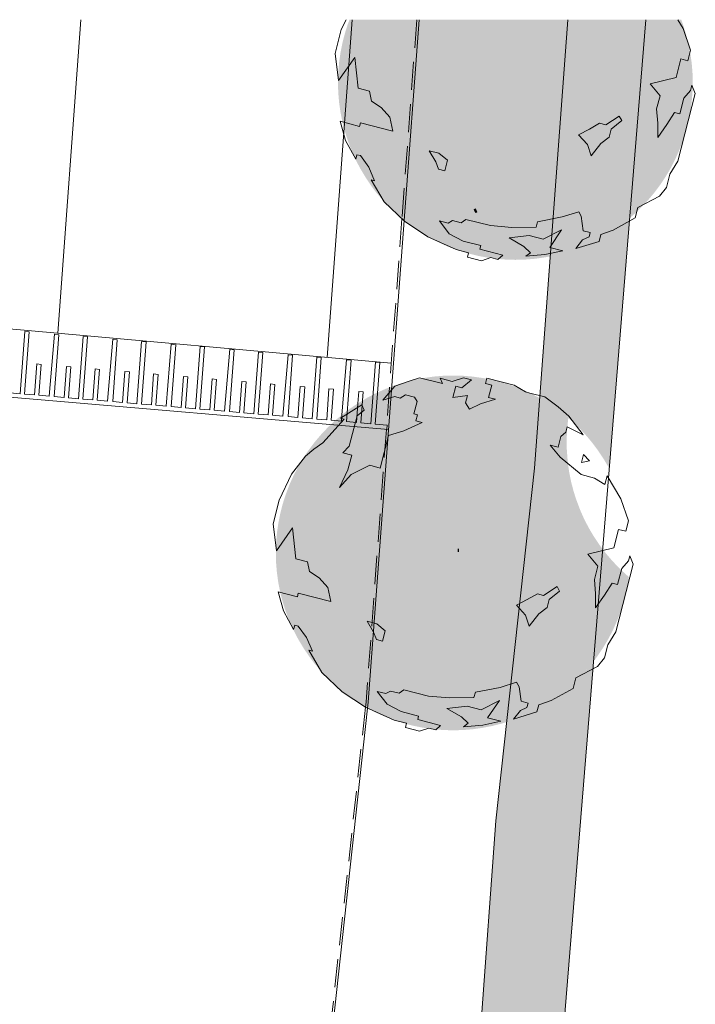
# Model space of a CAD drawing. Header units: millimetres. Extents: x -128777 to 62214, y -97338 to 68850.
# Tile 102 of 102: x 21861 to 37095, y 12715 to 34917. Entities that reach past the tile are written whole.
import ezdxf

# ---------------------------------------------------------------- set-up
doc = ezdxf.new("R2010")
doc.units = ezdxf.units.MM
doc.header["$LTSCALE"] = 200
doc.linetypes.add('HIDDEN2', pattern=[4.7625, 3.175, -1.5875])
doc.layers.add('A-DETL-GENF', color=92, linetype='Continuous', lineweight=13, transparency=0.3)
for name, color, linetype, lineweight in [('A-DETL-MBND', 170, 'HIDDEN2', 13), ('A-FLOR-OTLN', 7, 'Continuous', 13), ('A-FLOR-PATT', 8, 'Continuous', 13), ('L-SITE', 6, 'Continuous', 13), ('S-COLS', 6, 'Continuous', 13)]:
    doc.layers.add(name, color=color, linetype=linetype, lineweight=lineweight)

# ---------------------------------------------------------------- blocks, each defined once
blk = doc.blocks.new('Stoeprand - Stoeprand-22783630-Situatie')
at = {"layer": 'A-DETL-MBND'}
for p, q in [((-34615, -7650), (-31238, -1022)), ((-37673, -14198), (-34667, -7752)), ((-34667, -7752), (-34615, -7651)), ((-39284, -17654), (-37673, -14198)), ((-41186, -21733), (-39284, -17654))]:
    blk.add_line(p, q, dxfattribs=at)
blk = doc.blocks.new('300_28_ISR_kolom_vierkant_hout - alu tussenprofiel 32x77-22911240-Situatie')
at = {"layer": 'S-COLS'}
for p, q in [((16, 38.5), (-16, 38.5)), ((-16, 38.5), (-16, -38.5)), ((16, -38.5), (16, 38.5)), ((-16, -38.5), (16, -38.5))]:
    blk.add_line(p, q, dxfattribs=at)
blk = doc.blocks.new('90_P_L_D_Boom - boom_d8000-V149-Situatie')
at = {"layer": 'A-DETL-GENF', "transparency": 33554560}
h = blk.add_hatch(color=256, dxfattribs=at)
h.paths.add_polyline_path([(-30, -4000), (195, -3994), (419, -3975), (640, -3943), (860, -3900), (1077, -3844), (1291, -3776), (1501, -3696), (1705, -3604), (1905, -3501), (2098, -3387), (2285, -3262), (2464, -3127), (2635, -2983), (2798, -2828), (2952, -2665), (3097, -2494), (3232, -2315), (3357, -2128), (3471, -1935), (3574, -1736), (3665, -1531), (3745, -1321), (3813, -1107), (3870, -890), (3913, -670), (3931, -541), (3862, -483), (3699, -328), (3545, -165), (3400, 6), (3265, 185), (3140, 372), (3026, 565), (2923, 764), (2832, 969), (2741, 1212), (2683, 1393), (2627, 1610), (2584, 1830), (2552, 2052), (2532, 2315), (2527, 2500), (2535, 2745), (2558, 2989), (2565, 3041), (2464, 3127), (2285, 3262), (2098, 3387), (1904, 3501), (1700, 3606), (1501, 3696), (1290, 3776), (1076, 3844), (859, 3900), (640, 3943), (417, 3975), (192, 3994), (-30, 4000), (-254, 3994), (-479, 3975), (-700, 3943), (-920, 3900), (-1138, 3844), (-1351, 3776), (-1561, 3696), (-1766, 3604), (-1965, 3501), (-2158, 3387), (-2345, 3262), (-2524, 3127), (-2696, 2983), (-2859, 2828), (-3013, 2665), (-3158, 2494), (-3292, 2315), (-3417, 2128), (-3531, 1935), (-3634, 1736), (-3726, 1531), (-3810, 1307), (-3874, 1107), (-3930, 890), (-3975, 660), (-4005, 448), (-4024, 222), (-4030, 0), (-4024, -225), (-4005, -448), (-3974, -670), (-3930, -890), (-3874, -1107), (-3806, -1321), (-3726, -1531), (-3634, -1736), (-3531, -1935), (-3397, -2159), (-3283, -2327), (-3158, -2494), (-3013, -2665), (-2859, -2828), (-2696, -2983), (-2524, -3127), (-2345, -3262), (-2158, -3387), (-1965, -3501), (-1766, -3604), (-1561, -3696), (-1351, -3776), (-1138, -3844), (-920, -3900), (-700, -3943), (-477, -3975), (-252, -3994)], flags=0)
h.paths.add_polyline_path([(70, 19), (70, 96), (102, 96), (102, 19), (84, 19)], flags=0)
blk.add_hatch(color=256, dxfattribs=at).paths.add_polyline_path([(102, 19), (102, 96), (70, 96), (70, 19), (84, 19)], flags=0)
at = {"layer": 'A-DETL-GENF'}
for p, q in [((-1350, 3756), (-1047, 3868)), ((-1047, 3868), (-793, 3951)), ((-793, 3951), (-275, 3818)), ((-275, 3818), (-328, 3937)), ((-328, 3937), (-51, 3866)), ((-51, 3866), (203, 3948)), ((381, 3902), (166, 3725)), ((203, 3948), (381, 3902)), ((698, 3821), (729, 3940)), ((837, 3785), (698, 3821)), ((729, 3940), (1343, 3782)), ((765, 3508), (837, 3785)), ((1343, 3782), (1600, 3631)), ((-1621, 3446), (-1350, 3756)), ((-1104, 3566), (-1228, 3492)), ((-905, 3515), (-1104, 3566)), ((28, 3761), (-39, 3503)), ((166, 3725), (28, 3761)), ((1600, 3631), (1699, 3605)), ((1699, 3605), (2036, 3519)), ((-2571, 3035), (-2093, 3335)), ((-2093, 3335), (-2039, 3215)), ((-1347, 3523), (-1621, 3446)), ((-1228, 3492), (-1347, 3523)), ((-918, 3138), (-847, 3415)), ((-847, 3415), (-905, 3515)), ((-39, 3503), (289, 3546)), ((289, 3546), (248, 3387)), ((248, 3387), (337, 3238)), ((337, 3238), (581, 3365)), ((581, 3365), (924, 3467)), ((924, 3467), (765, 3508)), ((2036, 3519), (2337, 3293)), ((-2039, 3215), (-2199, 3087)), ((-835, 3117), (-918, 3138)), ((-871, 2978), (-835, 3117)), ((2337, 3293), (2579, 3083)), ((-2968, 2479), (-2492, 3015)), ((-2492, 3015), (-2571, 3035)), ((-2199, 3087), (-2373, 2410)), ((-1144, 2752), (-732, 2942)), ((-732, 2942), (-871, 2978)), ((2579, 3083), (2897, 2663)), ((-1487, 2651), (-1144, 2752)), ((2507, 2721), (2397, 2623)), ((2538, 2840), (2507, 2721)), ((2897, 2663), (2538, 2840)), ((-3173, 2341), (-2968, 2479)), ((-1677, 1914), (-1487, 2651)), ((2397, 2623), (2336, 2385)), ((-3362, 2179), (-3173, 2341)), ((-2373, 2410), (-2518, 2257)), ((-2518, 2257), (-2320, 2206)), ((2336, 2385), (2158, 2431)), ((2158, 2431), (2384, 2161)), ((-3678, 1774), (-3362, 2179)), ((-2320, 2206), (-2406, 1870)), ((2384, 2161), (2856, 1765)), ((2863, 2038), (2909, 2217)), ((3042, 2077), (2863, 2038)), ((2909, 2217), (3042, 2077)), ((-2406, 1870), (-2593, 1474)), ((-2328, 1765), (-1914, 1975)), ((-1914, 1975), (-1677, 1914)), ((-3955, 1190), (-3678, 1774)), ((-2593, 1474), (-2328, 1765)), ((2856, 1765), (3153, 1689)), ((3153, 1689), (3390, 1543)), ((3390, 1543), (3441, 1741)), ((3441, 1741), (3751, 1218)), ((-4092, 655), (-3955, 1190)), ((3751, 1218), (3920, 727)), ((3920, 727), (3859, 489)), ((-4017, 44), (-4092, 655)), ((-3651, 563), (-4017, 44)), ((-3577, -132), (-3651, 563)), ((3700, 530), (3593, 114)), ((3859, 489), (3700, 530)), ((3593, 114), (3007, -31)), ((-3319, -199), (-3577, -132)), ((-3271, -422), (-3319, -199)), ((3007, -31), (3233, -300)), ((3769, -354), (3919, -181)), ((3919, -181), (3949, -62)), ((3949, -62), (4027, -251)), ((-3054, -563), (-3271, -422)), ((3233, -300), (3156, -598)), ((4027, -251), (3635, -1777)), ((3677, -710), (3769, -354)), ((-2857, -783), (-3054, -563)), ((3156, -598), (3179, -920)), ((-3859, -1310), (-3980, -877)), ((-3980, -877), (-3544, -990)), ((-2790, -1099), (-2857, -783)), ((2008, -957), (2312, -760)), ((2370, -860), (2131, -1052)), ((2312, -760), (2370, -860)), ((3382, -951), (3558, -680)), ((3558, -680), (3677, -710)), ((-3544, -990), (-3523, -910)), ((-3523, -910), (-2790, -1099)), ((1397, -1180), (1641, -1053)), ((1641, -1053), (1869, -921)), ((1869, -921), (2008, -957)), ((2131, -1052), (2085, -1230)), ((3179, -920), (3182, -1238)), ((3182, -1238), (3382, -951)), ((-3628, -1729), (-3859, -1310)), ((1598, -1401), (1397, -1180)), ((2085, -1230), (1900, -1373)), ((-1824, -1791), (-1971, -1542)), ((-1971, -1542), (-1753, -1598)), ((1680, -1654), (1598, -1401)), ((1900, -1373), (1680, -1654)), ((-3603, -1629), (-3628, -1729)), ((-3524, -1650), (-3603, -1629)), ((-3337, -1909), (-3524, -1650)), ((-1753, -1598), (-1561, -1754)), ((-1561, -1754), (-1622, -1991)), ((-3205, -2218), (-3337, -1909)), ((-1761, -1956), (-1824, -1791)), ((-1622, -1991), (-1761, -1956)), ((3635, -1777), (3454, -2069)), ((-2990, -2696), (-3284, -2197)), ((-3284, -2197), (-3205, -2218)), ((3454, -2069), (3378, -2366)), ((3378, -2366), (3221, -2562)), ((3221, -2562), (2733, -2816)), ((-2531, -3131), (-2990, -2696)), ((2733, -2816), (2672, -3054)), ((-1143, -3087), (-1248, -3165)), ((-588, -3229), (-1143, -3087)), ((1026, -3032), (470, -3142)), ((1398, -2916), (1026, -3032)), ((1456, -3016), (1398, -2916)), ((1499, -3344), (1456, -3016)), ((2672, -3054), (2179, -3329)), ((-2004, -3478), (-2531, -3131)), ((-1546, -3173), (-1744, -3122)), ((-1744, -3122), (-1522, -3411)), ((-1446, -3114), (-1546, -3173)), ((-1248, -3165), (-1446, -3114)), ((-112, -3267), (-588, -3229)), ((439, -3261), (-112, -3267)), ((470, -3142), (439, -3261)), ((601, -3535), (1014, -3325)), ((1014, -3325), (744, -3720)), ((2179, -3329), (1900, -3426)), ((-1361, -3770), (-2004, -3478)), ((-1522, -3411), (-1206, -3577)), ((-173, -3505), (284, -3454)), ((158, -3696), (-173, -3505)), ((284, -3454), (601, -3535)), ((1332, -3745), (1487, -3552)), ((1487, -3552), (1632, -3484)), ((1657, -3385), (1499, -3344)), ((1632, -3484), (1657, -3385)), ((1900, -3426), (1859, -3585)), ((-1084, -3841), (-1361, -3770)), ((-1206, -3577), (-810, -3679)), ((-810, -3679), (-830, -3759)), ((-830, -3759), (-315, -3891)), ((311, -3841), (158, -3696)), ((744, -3720), (1044, -3797)), ((1859, -3585), (1332, -3745)), ((-1109, -3940), (-1084, -3841)), ((-792, -4022), (-1109, -3940)), ((-583, -3949), (-792, -4022)), ((-425, -3990), (-583, -3949)), ((-315, -3891), (-425, -3990)), ((206, -3920), (311, -3841)), ((638, -3883), (206, -3920)), ((1044, -3797), (638, -3883))]:
    blk.add_line(p, q, dxfattribs=at)
blk = doc.blocks.new('90_P_L_D_Boom - boom_d8000-V154-Situatie')
at = {"layer": 'A-DETL-GENF', "transparency": 33554560}
h = blk.add_hatch(color=256, dxfattribs=at)
h.paths.add_polyline_path([(-30, -4000), (195, -3994), (419, -3975), (640, -3943), (759, -3920), (1154, 1414), (-3770, 1413), (-3806, 1321), (-3874, 1107), (-3930, 890), (-3974, 669), (-4005, 448), (-4024, 222), (-4030, 0), (-4024, -225), (-4005, -448), (-3974, -670), (-3930, -890), (-3874, -1107), (-3806, -1321), (-3726, -1531), (-3634, -1736), (-3531, -1935), (-3395, -2161), (-3292, -2315), (-3158, -2494), (-3013, -2665), (-2859, -2828), (-2696, -2983), (-2524, -3127), (-2345, -3262), (-2158, -3387), (-1965, -3501), (-1766, -3604), (-1561, -3696), (-1351, -3776), (-1138, -3844), (-898, -3904), (-700, -3943), (-478, -3975), (-252, -3994)], flags=0)
h.paths.add_polyline_path([(2548, -3057), (2635, -2983), (2798, -2828), (2952, -2665), (3097, -2494), (3232, -2315), (3357, -2128), (3471, -1935), (3574, -1736), (3665, -1531), (3745, -1321), (3813, -1107), (3870, -890), (3913, -670), (3945, -446), (3964, -224), (3969, 30), (3964, 224), (3945, 449), (3913, 670), (3870, 890), (3813, 1107), (3745, 1321), (3710, 1415), (2911, 1414), (2548, -3052)], flags=0)
h.paths.add_polyline_path([(-928, -2935), (-955, -2863), (-925, -2852), (-898, -2924)], flags=0)
for points in [[(759, -3920), (860, -3900), (1077, -3844), (1291, -3776), (1501, -3696), (1705, -3604), (1905, -3501), (2098, -3387), (2285, -3262), (2464, -3127), (2548, -3057), (2911, 1414), (1154, 1414), (759, -3917)], [(-928, -2935), (-898, -2924), (-925, -2852), (-955, -2863)]]:
    blk.add_hatch(color=256, dxfattribs=at).paths.add_polyline_path(points, flags=0)
at = {"layer": 'A-DETL-GENF'}
for p, q in [((-3955, 1190), (-3849, 1413)), ((3635, 1415), (3751, 1218)), ((-4092, 655), (-3955, 1190)), ((3751, 1218), (3920, 727)), ((3920, 727), (3859, 489)), ((-4017, 44), (-4092, 655)), ((-3651, 563), (-4017, 44)), ((-3577, -132), (-3651, 563)), ((3700, 530), (3593, 114)), ((3859, 489), (3700, 530)), ((3593, 114), (3007, -31)), ((-3319, -199), (-3577, -132)), ((-3271, -422), (-3319, -199)), ((3007, -31), (3233, -300)), ((3769, -354), (3919, -181)), ((3919, -181), (3949, -62)), ((3949, -62), (4027, -251)), ((-3054, -563), (-3271, -422)), ((3233, -300), (3156, -598)), ((4027, -251), (3635, -1777)), ((3677, -710), (3769, -354)), ((-2857, -783), (-3054, -563)), ((3156, -598), (3179, -920)), ((-3859, -1310), (-3980, -877)), ((-3980, -877), (-3544, -990)), ((-2790, -1099), (-2857, -783)), ((2008, -957), (2312, -760)), ((2370, -860), (2131, -1052)), ((2312, -760), (2370, -860)), ((3382, -951), (3558, -680)), ((3558, -680), (3677, -710)), ((-3544, -990), (-3523, -910)), ((-3523, -910), (-2790, -1099)), ((1397, -1180), (1641, -1053)), ((1641, -1053), (1869, -921)), ((1869, -921), (2008, -957)), ((2131, -1052), (2085, -1230)), ((3179, -920), (3182, -1238)), ((3182, -1238), (3382, -951)), ((-3628, -1729), (-3859, -1310)), ((1598, -1401), (1397, -1180)), ((2085, -1230), (1900, -1373)), ((-1824, -1791), (-1971, -1542)), ((-1971, -1542), (-1753, -1598)), ((1680, -1654), (1598, -1401)), ((1900, -1373), (1680, -1654)), ((-3603, -1629), (-3628, -1729)), ((-3524, -1650), (-3603, -1629)), ((-3337, -1909), (-3524, -1650)), ((-1753, -1598), (-1561, -1754)), ((-1561, -1754), (-1622, -1991)), ((-3205, -2218), (-3337, -1909)), ((-1761, -1956), (-1824, -1791)), ((-1622, -1991), (-1761, -1956)), ((3635, -1777), (3454, -2069)), ((-2990, -2696), (-3284, -2197)), ((-3284, -2197), (-3205, -2218)), ((3454, -2069), (3378, -2366)), ((3378, -2366), (3221, -2562)), ((3221, -2562), (2733, -2816)), ((-2531, -3131), (-2990, -2696)), ((2733, -2816), (2672, -3054)), ((-1143, -3087), (-1248, -3165)), ((-588, -3229), (-1143, -3087)), ((1026, -3032), (470, -3142)), ((1398, -2916), (1026, -3032)), ((1456, -3016), (1398, -2916)), ((1499, -3344), (1456, -3016)), ((2672, -3054), (2179, -3329)), ((-2004, -3478), (-2531, -3131)), ((-1546, -3173), (-1744, -3122)), ((-1744, -3122), (-1522, -3411)), ((-1446, -3114), (-1546, -3173)), ((-1248, -3165), (-1446, -3114)), ((-112, -3267), (-588, -3229)), ((439, -3261), (-112, -3267)), ((470, -3142), (439, -3261)), ((601, -3535), (1014, -3325)), ((1014, -3325), (744, -3720)), ((2179, -3329), (1900, -3426)), ((-1361, -3770), (-2004, -3478)), ((-1522, -3411), (-1206, -3577)), ((-173, -3505), (284, -3454)), ((158, -3696), (-173, -3505)), ((284, -3454), (601, -3535)), ((1332, -3745), (1487, -3552)), ((1487, -3552), (1632, -3484)), ((1657, -3385), (1499, -3344)), ((1632, -3484), (1657, -3385)), ((1900, -3426), (1859, -3585)), ((-1084, -3841), (-1361, -3770)), ((-1206, -3577), (-810, -3679)), ((-810, -3679), (-830, -3759)), ((-830, -3759), (-315, -3891)), ((311, -3841), (158, -3696)), ((744, -3720), (1044, -3797)), ((1859, -3585), (1332, -3745)), ((-1109, -3940), (-1084, -3841)), ((-792, -4022), (-1109, -3940)), ((-583, -3949), (-792, -4022)), ((-425, -3990), (-583, -3949)), ((-315, -3891), (-425, -3990)), ((206, -3920), (311, -3841)), ((638, -3883), (206, -3920)), ((1044, -3797), (638, -3883))]:
    blk.add_line(p, q, dxfattribs=at)

msp = doc.modelspace()

# ---------------------------------------------------------------- hatches: boundary and pattern name
at = {"layer": 'A-FLOR-PATT', "lineweight": 5}
h = msp.add_hatch(dxfattribs=at)
h.set_pattern_fill('ANGLE', color=256, scale=71, angle=265.348, style=0)
h.set_pattern_definition([(265.348, (0, 0), (494.301, -40.222), [360.68, -135.255]), (355.348, (0, 0), (40.222, 494.301), [360.68, -135.255])])
h.paths.add_polyline_path([(30063, -22886.9), (30315.1, -21060.6), (31182.3, -14331.9), (31306.6, -13404), (31250.5, -13621.2), (31174.4, -13855.8), (31102.3, -14044.6), (31010.6, -14249.4), (30907.6, -14448.7), (30793.6, -14642), (30668.9, -14828.5), (30534, -15007.7), (30389.2, -15179.2), (30235, -15342.2), (30072, -15496.3), (29900.5, -15641), (29721.2, -15775.9), (29534.7, -15900.5), (29341.4, -16014.5), (29142, -16117.5), (29077.7, -16146.3), (28318.3, -21383.7), (28425.7, -21431.8), (28625, -21534.8), (28849.8, -21669.9), (29033, -21794.7), (29184.1, -21908.4), (29355.5, -22053.2), (29518.5, -22207.4), (29672.6, -22370.4), (29817.3, -22541.9), (29952.2, -22721.2), (29980.6, -22763.6)], flags=0)
h.paths.add_polyline_path([(31401.5, -12710.2), (32601.8, -3826.3), (32533.2, -3959), (32419.2, -4152.2), (32294.5, -4338.8), (32159.6, -4518), (32014.8, -4689.4), (31860.6, -4852.5), (31697.6, -5006.6), (31526.1, -5151.3), (31346.8, -5286.2), (31160.3, -5410.8), (30967, -5524.8), (30767.6, -5627.8), (30562.8, -5719.4), (30435.2, -5768.1), (30027.3, -9492.7), (30072.8, -9531.2), (30235.8, -9685.3), (30389.9, -9848.4), (30534.7, -10019.8), (30669.6, -10199.1), (30794.2, -10385.7), (30908.2, -10579), (31011.1, -10778.3), (31102.7, -10983.1), (31182.7, -11192.8), (31250.8, -11406.5), (31306.8, -11623.8), (31350.6, -11843.9), (31381.9, -12066), (31400.7, -12289.6), (31407, -12513.9)], flags=0)
h.paths.add_polyline_path([(32884, -946.1), (33576.8, 6350.6), (33534.7, 6268.9), (33420.6, 6075.7), (33295.9, 5889.1), (33161, 5709.9), (33016.2, 5538.5), (32862.1, 5375.5), (32699, 5221.3), (32527.6, 5076.6), (32348.3, 4941.7), (32131.2, 4799.1), (31940.2, 4688.5), (31769.1, 4600.2), (31560.4, 4506.7), (31212.4, 1328.7), (31347.7, 1238.3), (31527, 1103.3), (31698.4, 958.5), (31861.4, 804.4), (32015.5, 641.3), (32160.3, 469.9), (32295.2, 290.6), (32419.8, 104), (32533.8, -89.3), (32636.7, -288.6), (32728.3, -493.4), (32808.3, -703.1), (32876.4, -916.8)], flags=0)
h.paths.add_polyline_path([(33862.5, 9359.2), (34119.1, 12060.8), (34801.7, 20450.3), (34763.1, 20399), (34618.3, 20227.6), (34464.1, 20064.6), (34301, 19910.5), (34119.1, 19757.8), (33950.3, 19630.9), (33763.7, 19506.2), (33570.5, 19392.3), (33371.1, 19289.3), (33166.3, 19197.7), (32956.7, 19117.7), (32844.2, 19081.9), (32599.8, 16849.6), (32206.8, 11561.4), (32349.2, 11466.2), (32528.4, 11331.3), (32699.8, 11186.5), (32862.8, 11032.3), (33017, 10869.3), (33161.7, 10697.8), (33296.6, 10518.5), (33421.2, 10331.9), (33535.2, 10138.7), (33638.1, 9939.3), (33729.8, 9734.5), (33809.7, 9524.9)], flags=0)
h.paths.add_polyline_path([(35155, 24793.3), (35614.8, 30444.6), (35531.1, 30373.9), (35351.8, 30239), (35165.2, 30114.4), (34971.9, 30000.4), (34772.6, 29897.4), (34567.8, 29805.8), (34358.1, 29725.8), (34119.1, 29651.2), (33927.1, 29601.7), (33825.9, 29581.6), (33588.3, 26384.1), (33764.7, 26280), (33951.2, 26155.3), (34130.5, 26020.4), (34301.9, 25875.6), (34464.9, 25721.5), (34619, 25558.4), (34763.8, 25386.9), (34898.6, 25207.7), (35023.3, 25021.1), (35137.2, 24827.8)], flags=0)

# ---------------------------------------------------------------- linework, layer by layer
at = {"layer": 'A-FLOR-OTLN'}
for p, q in [((22716.9, 27847.6), (23242.4, 34915.6)), ((29360.9, 34915.6), (28795.2, 27302.7)), ((30865, 34915.6), (30528.7, 30389.1)), ((33470.7, 24802.1), (34222.3, 34915.6)), ((35978.6, 34915.6), (34119.1, 12060.8)), ((30528.5, 30387), (29721.4, 19526.6)), ((21272.5, 27977.1), (30239.9, 27173.2)), ((21869.2, 26483), (21973.5, 27886.5)), ((22073.1, 27877.5), (21968.8, 26474.5)), ((21973.5, 27886.5), (22073.1, 27877.5)), ((22524.2, 26427.1), (22643.4, 27822.3)), ((22743, 27813.4), (22639.2, 26417.2)), ((22643.4, 27822.3), (22743, 27813.4)), ((23187.2, 26370.4), (23291.5, 27773.8)), ((23391.1, 27764.9), (23286.8, 26361.9)), ((23291.5, 27773.8), (23391.1, 27764.9)), ((23842.2, 26314.5), (23961.4, 27709.7)), ((24061, 27700.8), (23957.2, 26304.6)), ((23961.4, 27709.7), (24061, 27700.8)), ((24505.2, 26257.8), (24609.5, 27661.2)), ((24709.2, 27652.3), (24604.8, 26249.3)), ((24609.5, 27661.2), (24709.2, 27652.3)), ((25160.2, 26201.8), (25279.4, 27597.1)), ((25379, 27588.2), (25275.2, 26192)), ((25279.4, 27597.1), (25379, 27588.2)), ((25823.2, 26145.2), (25927.6, 27548.6)), ((26027.2, 27539.7), (25922.9, 26136.7)), ((25927.6, 27548.6), (26027.2, 27539.7)), ((26478.2, 26089.2), (26597.5, 27484.5)), ((26697.1, 27475.5), (26593.3, 26079.4)), ((26597.5, 27484.5), (26697.1, 27475.5)), ((27141.3, 26032.6), (27244.6, 27422.5)), ((27344.2, 27413.6), (27240.9, 26024)), ((27244.6, 27422.5), (27344.2, 27413.6)), ((27796.3, 25976.6), (27914.3, 27358.4)), ((28014.1, 27349.4), (27911.3, 25966.8)), ((27914.3, 27358.4), (28014.1, 27349.4)), ((28459.3, 25919.9), (28562.6, 27309.9)), ((28562.6, 27309.9), (28662.2, 27301)), ((22193, 26455.4), (22244.9, 27153.5)), ((22244.9, 27153.5), (22344.5, 27145)), ((22344.5, 27145), (22292.6, 26446.9)), ((22863.4, 26398.1), (22915.3, 27096.2)), ((22915.3, 27096.2), (23014.9, 27087.7)), ((23014.9, 27087.7), (22963, 26389.6)), ((28662.2, 27301), (28558.9, 25911.4)), ((29126.6, 26007.6), (29232.4, 27245.8)), ((29332.1, 27236.8), (29229.3, 25854.1)), ((29232.4, 27245.8), (29332.1, 27236.8)), ((29777.3, 25807.3), (29880.6, 27197.3)), ((29980.3, 27188.3), (29876.9, 25798.8)), ((29880.6, 27197.3), (29980.3, 27188.3)), ((23511, 26342.8), (23562.9, 27040.9)), ((23562.9, 27040.9), (23662.5, 27032.4)), ((23662.5, 27032.4), (23610.6, 26334.2)), ((24181.4, 26285.5), (24233.3, 26983.6)), ((24233.3, 26983.6), (24332.9, 26975.1)), ((24332.9, 26975.1), (24281, 26277)), ((24829, 26230.1), (24880.9, 26928.2)), ((24880.9, 26928.2), (24980.6, 26919.7)), ((24980.6, 26919.7), (24928.7, 26221.6)), ((25499.4, 26172.9), (25551.3, 26871)), ((25551.3, 26871), (25651, 26862.5)), ((25651, 26862.5), (25599.1, 26164.3)), ((26147, 26117.5), (26198.9, 26815.6)), ((26198.9, 26815.6), (26298.6, 26807.1)), ((26298.6, 26807.1), (26246.7, 26109)), ((26817.4, 26060.2), (26869.3, 26758.3)), ((26869.3, 26758.3), (26969, 26749.8)), ((26969, 26749.8), (26917.1, 26051.7)), ((27465.1, 26004.9), (27517, 26703)), ((27517, 26703), (27616.6, 26694.5)), ((27616.6, 26694.5), (27564.7, 25996.4)), ((28135.5, 25947.6), (28187.4, 26645.7)), ((28187.4, 26645.7), (28287, 26637.2)), ((21108.7, 26447.7), (30178.2, 25672.7)), ((21869.2, 26483), (21645, 26502.2)), ((22193, 26455.4), (21968.8, 26474.5)), ((22524.2, 26427.1), (22292.6, 26446.9)), ((28287, 26637.2), (28235.1, 25939.1)), ((28783.1, 25892.3), (28835, 26590.4)), ((28835, 26590.4), (28934.6, 26581.9)), ((28934.6, 26581.9), (28882.7, 25883.8)), ((29485.5, 26265.3), (29505.4, 26533.1)), ((29505.4, 26533.1), (29605, 26524.6)), ((29605, 26524.6), (29553.1, 25826.5)), ((22863.4, 26398.1), (22639.2, 26417.2)), ((23187.2, 26370.4), (22963, 26389.6)), ((23511, 26342.8), (23286.8, 26361.9)), ((23842.2, 26314.5), (23610.6, 26334.2)), ((24181.4, 26285.5), (23957.2, 26304.6)), ((24505.2, 26257.8), (24281, 26277)), ((24829, 26230.1), (24604.8, 26249.3)), ((25160.2, 26201.8), (24928.7, 26221.6)), ((29453.5, 25835), (29485.4, 26264.3)), ((25499.4, 26172.9), (25275.2, 26192)), ((25823.2, 26145.2), (25599.1, 26164.3)), ((26147, 26117.5), (25922.9, 26136.7)), ((26478.2, 26089.2), (26246.7, 26109)), ((26817.4, 26060.2), (26593.3, 26079.4)), ((27141.3, 26032.6), (26917.1, 26051.7)), ((27465.1, 26004.9), (27240.9, 26024)), ((27796.3, 25976.6), (27564.7, 25996.4)), ((29114.3, 25864), (29126.3, 26004.9)), ((28135.5, 25947.6), (27911.3, 25966.8)), ((28459.3, 25919.9), (28235.1, 25939.1)), ((28783.1, 25892.3), (28558.9, 25911.4)), ((29114.3, 25864), (28882.7, 25883.8)), ((29453.5, 25835), (29229.3, 25854.1)), ((29777.3, 25807.3), (29553.1, 25826.5)), ((30146.8, 25775.7), (29876.9, 25798.8)), ((30146.8, 25775.7), (30139.2, 25686.1)), ((32599.8, 16849.6), (33470.7, 24802.1)), ((29706.5, 19390.1), (25249.6, -21305.3)), ((29721.4, 19526.6), (29706.5, 19390.2)), ((31940.2, 7974.1), (32599.8, 16849.6))]:
    msp.add_line(p, q, dxfattribs=at)

# ---------------------------------------------------------------- block references
at = {"layer": 'A-DETL-GENF', "rotation": 359.9920000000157}
for name, p in [('90_P_L_D_Boom - boom_d8000-V154-Situatie', (33067.7, 33501.5)), ('90_P_L_D_Boom - boom_d8000-V149-Situatie', (31666.3, 22893.4))]:
    msp.add_blockref(name, p, dxfattribs=at)
at = {"layer": 'L-SITE', "rotation": 200.7500000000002}
msp.add_blockref('Stoeprand - Stoeprand-22783630-Situatie', (0, 0), dxfattribs=at)
at = {"layer": 'S-COLS', "rotation": 200.7500000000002}
msp.add_blockref('300_28_ISR_kolom_vierkant_hout - alu tussenprofiel 32x77-22911240-Situatie', (32140.7, 30607.9), dxfattribs=at)

doc.saveas('drawing.dxf')
